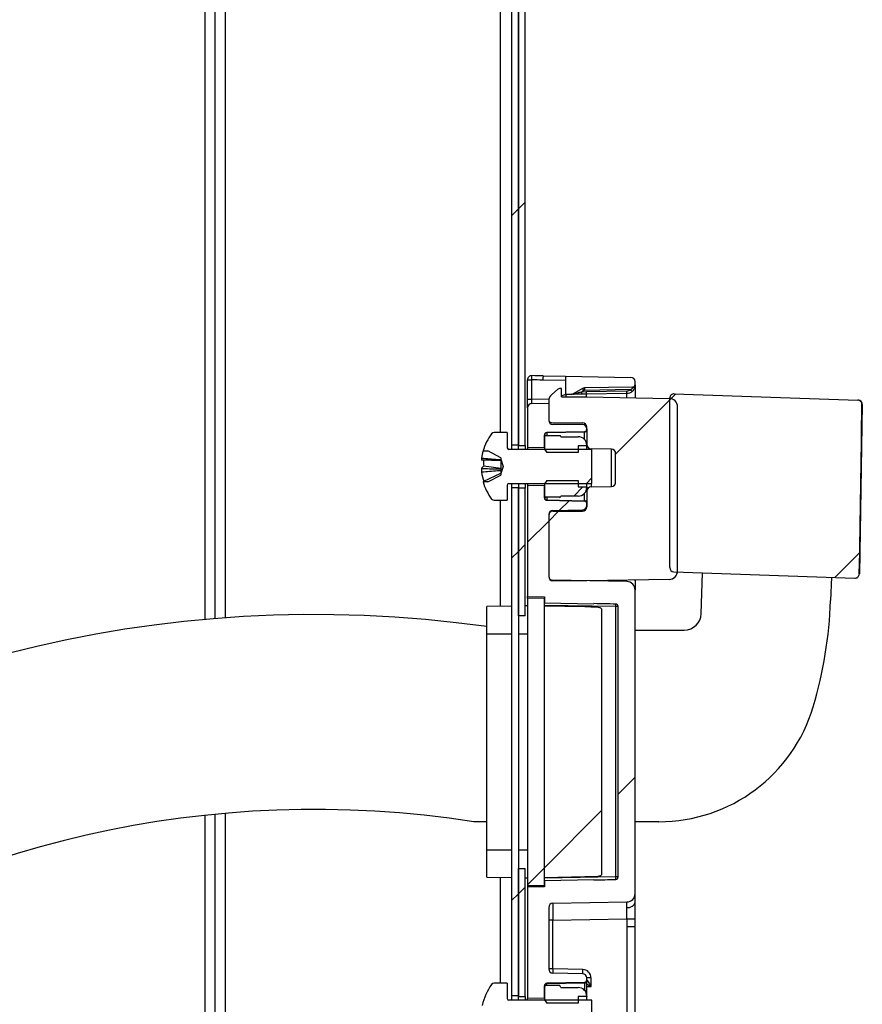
# Paper-space layout 'Specification Drawing' of a CAD drawing. Header units: millimetres. Extents: x 0 to 420, y 0 to 297.
# Tile 20 of 36: x 59 to 70, y 235 to 247. Entities that reach past the tile are written whole.
import ezdxf

# ---------------------------------------------------------------- set-up
doc = ezdxf.new("R2010")
doc.units = ezdxf.units.MM
doc.layers.add('BOARDER', color=7, linetype='Continuous', lineweight=25)
doc.styles.add('SLDTEXTSTYLE1', font='TXT', dxfattribs={"width": 0.75})
doc.dimstyles.new('SLDDIMSTYLE6', dxfattribs={"dimtxt": 3.5, "dimasz": 3.302, "dimexe": 0, "dimexo": 0.0625, "dimgap": 0.875, "dimtad": 1, "dimlfac": 9, "dimrnd": 1e-09, "dimzin": 12, "dimdsep": 46, "dimtxsty": 'SLDTEXTSTYLE1', "dimsah": 1, "dimcen": 0.09, "dimadec": 0, "dimazin": 3, "dimtfac": 1, "dimtmove": 0, "dimatfit": 0, "dimfxl": 1, "dimfrac": 2, "dimtolj": 1, "dimtzin": 12, "dimarcsym": 0})

# ---------------------------------------------------------------- blocks, each defined once
blk = doc.blocks.new('_D_6')
at = {"color": 7, "linetype": 'Continuous', "lineweight": 0}
for p, q in [((24.209, 264.847), (24.209, 271.197)), ((61.51, 264.847), (23.209, 264.847)), ((24.209, 264.847), (24.209, 225.736)), ((59.501, 225.736), (23.209, 225.736)), ((24.209, 225.736), (24.209, 219.386))]:
    blk.add_line(p, q, dxfattribs=at)
at = {"color": 7, "linetype": 'Continuous', "lineweight": 18}
for points in [[(24.209, 264.847), (24.717, 268.149), (23.701, 268.149)], [(24.209, 225.736), (23.701, 222.434), (24.717, 222.434)]]:
    blk.add_solid(points, dxfattribs=at)
at = {"color": 7, "linetype": 'Continuous', "lineweight": 18, "char_height": 3.5, "attachment_point": 1, "rotation": 90, "style": 'SLDTEXTSTYLE1'}
for s, insert in [('Entry Height', (19.692, 232.515)), ('352mm', (25.248, 237.685))]:
    blk.add_mtext(s, dxfattribs=dict(at, insert=insert))

psp = doc.layouts.new('Specification Drawing')

# ---------------------------------------------------------------- hatches: boundary and pattern name
at = {"layer": 'BOARDER', "linetype": 'Continuous', "lineweight": 18}
h = psp.add_hatch(dxfattribs=at)
h.set_pattern_fill('ANSI31', color=256, style=0)
h.paths.add_polyline_path([(65.3995, 269.0348), (65.3995, 241.9014), (65.4884, 241.9014), (65.4884, 269.0348)], flags=0)
h = psp.add_hatch(dxfattribs=at)
h.set_pattern_fill('ANSI31', color=256, style=0)
h.paths.add_polyline_path([(65.3995, 264.8073), (65.3107, 264.8073), (65.3107, 241.9069), (65.3995, 241.9069)], flags=0)
h = psp.add_hatch(dxfattribs=at)
h.set_pattern_fill('ANSI31', color=256, style=0)
edge = h.paths.add_edge_path(flags=0)
edge.add_line((66.0183, 242.5727), (66.091, 242.574))
edge.add_arc((66.09, 242.6295), 0.0556, 271, 300)
edge.add_line((66.1178, 242.5814), (66.2391, 242.6515))
edge.add_arc((66.2669, 242.6034), 0.0556, 91, 120, ccw=False)
edge.add_line((66.2659, 242.6589), (66.8978, 242.6699))
edge.add_arc((66.8972, 242.7033), 0.0333, 271, 360)
edge.add_line((66.9305, 242.7033), (66.9305, 242.7413))
edge.add_arc((66.875, 242.7413), 0.0556, 0, 89)
edge.add_line((66.8759, 242.7969), (66.0183, 242.8118))
edge.add_line((66.0183, 242.8118), (66.0183, 242.5727))
h = psp.add_hatch(dxfattribs=at)
h.set_pattern_fill('ANSI31', color=256, style=0)
edge = h.paths.add_edge_path(flags=0)
edge.add_line((66.6204, 241.3649), (66.3518, 241.3602))
edge.add_arc((66.3527, 241.3046), 0.0556, 91, 180)
edge.add_line((66.2972, 241.3046), (66.2972, 241.0974))
edge.add_arc((66.2416, 241.0974), 0.0556, 270, 360, ccw=False)
edge.add_line((66.2416, 241.0418), (65.8527, 241.0418))
edge.add_arc((65.8527, 240.9863), 0.0556, 90, 180)
edge.add_line((65.7972, 240.9863), (65.7972, 240.1836))
edge.add_arc((65.8527, 240.1836), 0.0556, 180, 270)
edge.add_line((65.8527, 240.128), (66.2972, 240.128))
edge.add_line((66.2972, 240.128), (67.3769, 240.1469))
edge.add_arc((67.375, 240.258), 0.1111, 271, 360)
edge.add_line((67.4861, 240.258), (67.4861, 242.4104))
edge.add_arc((67.375, 242.4104), 0.1111, 0, 89)
edge.add_line((67.3769, 242.5215), (66.2972, 242.5403))
edge.add_line((66.2972, 242.5403), (65.9638, 242.5403))
edge.add_line((65.9638, 242.5403), (65.9638, 242.6514))
edge.add_line((65.9638, 242.6514), (65.9498, 242.6514))
edge.add_arc((65.9498, 242.5959), 0.0556, 90, 130)
edge.add_line((65.9141, 242.6384), (65.8369, 242.5736))
edge.add_arc((65.9083, 242.4885), 0.1111, 130, 180)
edge.add_line((65.7972, 242.4885), (65.7972, 242.2349))
edge.add_arc((65.8527, 242.2349), 0.0556, 180, 270)
edge.add_line((65.8527, 242.1793), (66.2416, 242.1793))
edge.add_arc((66.2416, 242.1238), 0.0556, 0, 90, ccw=False)
edge.add_line((66.2972, 242.1238), (66.2972, 241.9165))
edge.add_arc((66.3527, 241.9165), 0.0556, 180, 269)
edge.add_line((66.3518, 241.861), (66.6204, 241.8563))
edge.add_arc((66.6194, 241.8007), 0.0556, 0, 89, ccw=False)
edge.add_line((66.675, 241.8007), (66.675, 241.4204))
edge.add_arc((66.6194, 241.4204), 0.0556, -89, 0, ccw=False)
h = psp.add_hatch(dxfattribs=at)
h.set_pattern_fill('ANSI31', color=256, style=0)
edge = h.paths.add_edge_path(flags=0)
edge.add_line((67.3849, 242.5259), (67.3849, 240.3023))
edge.add_arc((67.4404, 240.3023), 0.0556, 180, 268)
edge.add_line((67.4385, 240.2468), (69.8119, 240.1639))
edge.add_spline(control_points=[(69.8119, 240.1639), (69.8181, 240.1637), (69.8245, 240.1646), (69.8304, 240.1664), (69.8364, 240.1683), (69.8421, 240.1712), (69.847, 240.1749), (69.852, 240.1786), (69.8565, 240.1832), (69.8599, 240.1884), (69.8634, 240.1936), (69.866, 240.1994), (69.8676, 240.2054), (69.8687, 240.2097), (69.8693, 240.2141), (69.8694, 240.2185)], knot_values=[0, 0, 0, 0, 0.0001681, 0.0001681, 0.0001681, 0.0003361, 0.0003361, 0.0003361, 0.0005041, 0.0005041, 0.0005041, 0.000672, 0.000672, 0.000672, 0.0007903, 0.0007903, 0.0007903, 0.0007903], weights=[1, 1, 1, 1, 1, 1, 1, 1, 1, 1, 1, 1, 1, 1, 1, 1], degree=3, periodic=0)
edge.add_ellipse((69.6407, 239.8448), major_axis=(-0.2223, -12.733), ratio=0.0174497, start_angle=149.53643, end_angle=175.21804)
edge.add_spline(control_points=[(69.9036, 242.441), (69.9037, 242.4472), (69.9027, 242.4534), (69.9008, 242.4592), (69.8988, 242.465), (69.8959, 242.4705), (69.8921, 242.4753), (69.8883, 242.4802), (69.8837, 242.4845), (69.8785, 242.4879), (69.8733, 242.4914), (69.8674, 242.494), (69.8613, 242.4955), (69.8571, 242.4966), (69.8527, 242.4973), (69.8484, 242.4974)], knot_values=[0, 0, 0, 0, 0.0001652, 0.0001652, 0.0001652, 0.0003302, 0.0003302, 0.0003302, 0.0004966, 0.0004966, 0.0004966, 0.0006665, 0.0006665, 0.0006665, 0.0007826, 0.0007826, 0.0007826, 0.0007826], weights=[1, 1, 1, 1, 1, 1, 1, 1, 1, 1, 1, 1, 1, 1, 1, 1], degree=3, periodic=0)
edge.add_line((69.8484, 242.4974), (67.4424, 242.5814))
edge.add_arc((67.4404, 242.5259), 0.0556, 88, 180)
h = psp.add_hatch(dxfattribs=at)
h.set_pattern_fill('ANSI31', color=256, style=0)
edge = h.paths.add_edge_path(flags=0)
edge.add_arc((66.2638, 242.117), 0.0333, 271.15466, 360)
edge.add_line((66.2972, 242.117), (66.2972, 242.1434))
edge.add_arc((66.2416, 242.1434), 0.0556, 360, 449)
edge.add_line((66.2426, 242.1989), (65.8299, 242.2061))
edge.add_arc((65.8305, 242.2394), 0.0333, 180, 269, ccw=False)
edge.add_line((65.7972, 242.2394), (65.7972, 242.4577))
edge.add_line((65.7972, 242.4577), (65.574, 242.4538))
edge.add_arc((65.575, 242.3983), 0.0556, 91, 180)
edge.add_line((65.5194, 242.3983), (65.5194, 241.874))
edge.add_line((65.5194, 241.874), (65.7416, 241.8778))
edge.add_line((65.7416, 241.8778), (65.7416, 242.0404))
edge.add_arc((65.775, 242.0404), 0.0333, 91.15466, 180, ccw=False)
edge.add_line((65.7743, 242.0738), (66.2645, 242.0836))
h = psp.add_hatch(dxfattribs=at)
h.set_pattern_fill('ANSI31', color=256, style=0)
edge = h.paths.add_edge_path(flags=0)
edge.add_line((65.275, 241.407), (66.3638, 241.407))
edge.add_line((66.3638, 241.407), (66.3638, 241.8514))
edge.add_line((66.3638, 241.8514), (65.275, 241.8514))
edge.add_arc((65.275, 241.8737), 0.0222, 180, 270, ccw=False)
edge.add_line((65.2527, 241.8737), (65.2527, 242.0737))
edge.add_line((65.2527, 242.0737), (65.0811, 242.0737))
edge.add_arc((65.0811, 242.0337), 0.04, 90, 143.64163)
edge.add_arc((65.6305, 241.6292), 0.7222, 143.64163, 163.74078)
edge.add_line((64.9372, 241.8314), (64.9984, 241.8314))
edge.add_line((64.9984, 241.8314), (65.1683, 241.7431))
edge.add_line((65.1683, 241.7431), (65.1683, 241.7238))
edge.add_line((65.1683, 241.7238), (65.199, 241.6292))
edge.add_line((65.199, 241.6292), (65.1683, 241.5347))
edge.add_line((65.1683, 241.5347), (65.1683, 241.5153))
edge.add_line((65.1683, 241.5153), (64.9984, 241.427))
edge.add_line((64.9984, 241.427), (64.9372, 241.427))
edge.add_arc((65.6305, 241.6292), 0.7222, 196.25922, 216.35837)
edge.add_arc((65.0811, 241.2248), 0.04, 216.35837, 270)
edge.add_line((65.0811, 241.1848), (65.2527, 241.1848))
edge.add_line((65.2527, 241.1848), (65.2527, 241.3848))
edge.add_arc((65.275, 241.3848), 0.0222, 90, 180, ccw=False)
h = psp.add_hatch(dxfattribs=at)
h.set_pattern_fill('ANSI31', color=256, style=0)
edge = h.paths.add_edge_path(flags=0)
edge.add_line((65.7416, 242.0181), (65.7416, 241.8514))
edge.add_line((65.7416, 241.8514), (65.7444, 241.8514))
edge.add_line((65.7444, 241.8514), (65.7717, 241.8125))
edge.add_line((65.7717, 241.8125), (66.1842, 241.8125))
edge.add_line((66.1842, 241.8125), (66.1842, 241.899))
edge.add_line((66.1842, 241.899), (66.2972, 241.899))
edge.add_line((66.2972, 241.899), (66.2972, 241.9051))
edge.add_arc((66.1842, 241.9051), 0.113, 0, 90)
edge.add_line((66.1842, 242.0181), (65.9583, 242.0181))
edge.add_line((65.9583, 242.0181), (65.9524, 242.0283))
edge.add_line((65.9524, 242.0283), (65.7475, 242.0283))
edge.add_line((65.7475, 242.0283), (65.7416, 242.0181))
h = psp.add_hatch(dxfattribs=at)
h.set_pattern_fill('ANSI31', color=256, style=0)
edge = h.paths.add_edge_path(flags=0)
edge.add_line((65.7717, 241.4459), (65.7444, 241.407))
edge.add_line((65.7444, 241.407), (65.7416, 241.407))
edge.add_line((65.7416, 241.407), (65.7416, 241.2403))
edge.add_line((65.7416, 241.2403), (65.7475, 241.2301))
edge.add_line((65.7475, 241.2301), (65.9524, 241.2301))
edge.add_line((65.9524, 241.2301), (65.9583, 241.2403))
edge.add_line((65.9583, 241.2403), (66.1842, 241.2403))
edge.add_arc((66.1842, 241.3533), 0.113, 270, 360)
edge.add_line((66.2972, 241.3533), (66.2972, 241.3594))
edge.add_line((66.2972, 241.3594), (66.1842, 241.3594))
edge.add_line((66.1842, 241.3594), (66.1842, 241.4459))
edge.add_line((66.1842, 241.4459), (65.7717, 241.4459))
h = psp.add_hatch(dxfattribs=at)
h.set_pattern_fill('ANSI31', color=256, style=0)
h.paths.add_polyline_path([(65.3995, 241.3515), (65.3107, 241.3515), (65.3107, 234.6847), (65.3995, 234.6847)], flags=0)
h = psp.add_hatch(dxfattribs=at)
h.set_pattern_fill('ANSI31', color=256, style=0)
h.paths.add_polyline_path([(65.3995, 241.3459), (65.3995, 239.6686), (65.4884, 239.6686), (65.4884, 241.3459)], flags=0)
h = psp.add_hatch(dxfattribs=at)
h.set_pattern_fill('ANSI31', color=256, style=0)
edge = h.paths.add_edge_path(flags=0)
edge.add_arc((65.8527, 240.9971), 0.0556, 91, 180, ccw=False)
edge.add_line((65.8518, 241.0527), (66.2426, 241.0595))
edge.add_arc((66.2416, 241.115), 0.0556, 271, 360)
edge.add_line((66.2972, 241.115), (66.2972, 241.1414))
edge.add_arc((66.2638, 241.1414), 0.0333, 360, 448.84534)
edge.add_line((66.2645, 241.1748), (65.7743, 241.1847))
edge.add_arc((65.775, 241.218), 0.0333, 180, 268.84534, ccw=False)
edge.add_line((65.7416, 241.218), (65.7416, 241.3806))
edge.add_line((65.7416, 241.3806), (65.5194, 241.3844))
edge.add_line((65.5194, 241.3844), (65.5194, 239.922))
edge.add_line((65.5194, 239.922), (65.7416, 239.9181))
edge.add_line((65.7416, 239.9181), (65.7416, 239.8405))
edge.add_line((65.7416, 239.8405), (66.3903, 239.8292))
edge.add_ellipse((66.3897, 239.7959), major_axis=(1.91, -0.0333), ratio=0.0174497, start_angle=6.58839, end_angle=90, ccw=False)
edge.add_arc((66.675, 239.7909), 0.033, 0, 88.84895, ccw=False)
edge.add_line((66.7079, 239.7909), (66.7079, 236.2453))
edge.add_arc((66.675, 236.2453), 0.033, 271.15105, 360, ccw=False)
edge.add_ellipse((66.3897, 236.2403), major_axis=(1.91, 0.0333), ratio=0.0174497, start_angle=270, end_angle=353.41161, ccw=False)
edge.add_line((66.3903, 236.207), (65.7416, 236.1957))
edge.add_line((65.7416, 236.1957), (65.7416, 236.1181))
edge.add_line((65.7416, 236.1181), (65.5194, 236.1142))
edge.add_line((65.5194, 236.1142), (65.5194, 234.6517))
edge.add_line((65.5194, 234.6517), (65.7416, 234.6556))
edge.add_line((65.7416, 234.6556), (65.7416, 234.8182))
edge.add_arc((65.775, 234.8182), 0.0333, 91.15466, 180, ccw=False)
edge.add_line((65.7743, 234.8515), (66.2645, 234.8614))
edge.add_arc((66.2638, 234.8947), 0.0333, 271.15466, 360)
edge.add_line((66.2972, 234.8947), (66.2972, 234.9211))
edge.add_arc((66.2416, 234.9211), 0.0556, 360, 449)
edge.add_line((66.2426, 234.9767), (65.8518, 234.9835))
edge.add_arc((65.8527, 235.0391), 0.0556, 180, 269, ccw=False)
edge.add_line((65.7972, 235.0391), (65.7972, 235.8448))
edge.add_arc((65.8527, 235.8448), 0.0556, 91, 180, ccw=False)
edge.add_line((65.8518, 235.9004), (66.8213, 235.9173))
edge.add_arc((66.8194, 236.0284), 0.1111, 271, 360)
edge.add_line((66.9305, 236.0284), (66.9305, 240.0078))
edge.add_arc((66.8194, 240.0078), 0.1111, 0, 89)
edge.add_line((66.8213, 240.1189), (65.8518, 240.1358))
edge.add_arc((65.8527, 240.1914), 0.0556, 180, 269, ccw=False)
edge.add_line((65.7972, 240.1914), (65.7972, 240.9971))
h = psp.add_hatch(dxfattribs=at)
h.set_pattern_fill('ANSI31', color=256, style=0)
h.paths.add_polyline_path([(65.7416, 239.907), (65.5194, 239.9031), (65.5194, 236.1331), (65.7416, 236.1292)], flags=0)
h = psp.add_hatch(dxfattribs=at)
h.set_pattern_fill('ANSI31', color=256, style=0)
edge = h.paths.add_edge_path(flags=0)
edge.add_line((65.7416, 239.7959), (65.7416, 236.2403))
edge.add_line((65.7416, 236.2403), (66.271, 236.2496))
edge.add_ellipse((66.2704, 236.2829), major_axis=(-1.91, -0.0333), ratio=0.0174497, start_angle=90, end_angle=162.25479)
edge.add_spline(control_points=[(66.375, 236.2514), (66.3973, 236.2518), (66.4196, 236.2519), (66.4416, 236.2549), (66.4479, 236.2558), (66.4542, 236.2569), (66.4603, 236.2586), (66.4675, 236.2604), (66.4746, 236.263), (66.4809, 236.2669), (66.4833, 236.2684), (66.4857, 236.2701), (66.4877, 236.2721), (66.4898, 236.2742), (66.4916, 236.2765), (66.4929, 236.2791), (66.4937, 236.2809), (66.4943, 236.2828), (66.4945, 236.2847), (66.4946, 236.2853), (66.4946, 236.2859), (66.4946, 236.2865)], knot_values=[0, 0, 0, 0, 0.0006004, 0.0006004, 0.0006004, 0.000771, 0.000771, 0.000771, 0.000972, 0.000972, 0.000972, 0.001049, 0.001049, 0.001049, 0.0011271, 0.0011271, 0.0011271, 0.0011788, 0.0011788, 0.0011788, 0.0011953, 0.0011953, 0.0011953, 0.0011953], weights=[1, 1, 1, 1, 1, 1, 1, 1, 1, 1, 1, 1, 1, 1, 1, 1, 1, 1, 1, 1, 1, 1], degree=3, periodic=0)
edge.add_line((66.4946, 236.2865), (66.4946, 239.7497))
edge.add_spline(control_points=[(66.4946, 239.7497), (66.4946, 239.7516), (66.4943, 239.7535), (66.4936, 239.7553), (66.4928, 239.7575), (66.4916, 239.7596), (66.4902, 239.7614), (66.488, 239.7641), (66.4852, 239.7664), (66.4823, 239.7684), (66.4769, 239.772), (66.4707, 239.7745), (66.4645, 239.7764), (66.4388, 239.7843), (66.4112, 239.784), (66.3843, 239.7846), (66.3812, 239.7847), (66.3781, 239.7847), (66.375, 239.7848)], knot_values=[0, 0, 0, 0, 0.0000516, 0.0000516, 0.0000516, 0.0001144, 0.0001144, 0.0001144, 0.0002096, 0.0002096, 0.0002096, 0.0003864, 0.0003864, 0.0003864, 0.0011259, 0.0011259, 0.0011259, 0.0012105, 0.0012105, 0.0012105, 0.0012105], weights=[1, 1, 1, 1, 1, 1, 1, 1, 1, 1, 1, 1, 1, 1, 1, 1, 1, 1, 1], degree=3, periodic=0)
edge.add_ellipse((66.2704, 239.7533), major_axis=(-1.91, 0.0333), ratio=0.0174497, start_angle=197.74521, end_angle=270)
edge.add_line((66.271, 239.7866), (65.7416, 239.7959))
h = psp.add_hatch(dxfattribs=at)
h.set_pattern_fill('ANSI31', color=256, style=0)
h.paths.add_polyline_path([(65.3995, 236.3565), (65.3995, 234.6792), (65.4884, 234.6792), (65.4884, 236.3565)], flags=0)
h = psp.add_hatch(dxfattribs=at)
h.set_pattern_fill('ANSI31', color=256, style=0)
edge = h.paths.add_edge_path(flags=0)
edge.add_line((65.275, 234.1848), (66.3638, 234.1848))
edge.add_line((66.3638, 234.1848), (66.3638, 234.6292))
edge.add_line((66.3638, 234.6292), (65.275, 234.6292))
edge.add_arc((65.275, 234.6514), 0.0222, 180, 270, ccw=False)
edge.add_line((65.2527, 234.6514), (65.2527, 234.8514))
edge.add_line((65.2527, 234.8514), (65.0811, 234.8514))
edge.add_arc((65.0811, 234.8114), 0.04, 90, 143.64163)
edge.add_arc((65.6305, 234.407), 0.7222, 143.64163, 167.67413)
edge.add_line((64.9249, 234.5612), (65.1003, 234.5612))
edge.add_line((65.1003, 234.5612), (65.1683, 234.5246))
edge.add_line((65.1683, 234.5246), (65.1683, 234.5015))
edge.add_line((65.1683, 234.5015), (65.199, 234.407))
edge.add_line((65.199, 234.407), (65.1683, 234.3124))
edge.add_line((65.1683, 234.3124), (65.1683, 234.2893))
edge.add_line((65.1683, 234.2893), (65.1003, 234.2528))
edge.add_line((65.1003, 234.2528), (64.9249, 234.2528))
edge.add_arc((65.6305, 234.407), 0.7222, 192.32587, 216.35837)
edge.add_arc((65.0811, 234.0025), 0.04, 216.35837, 270)
edge.add_line((65.0811, 233.9625), (65.2527, 233.9625))
edge.add_line((65.2527, 233.9625), (65.2527, 234.1625))
edge.add_arc((65.275, 234.1625), 0.0222, 90, 180, ccw=False)
h = psp.add_hatch(dxfattribs=at)
h.set_pattern_fill('ANSI31', color=256, style=0)
edge = h.paths.add_edge_path(flags=0)
edge.add_line((65.7416, 234.7959), (65.7416, 234.6292))
edge.add_line((65.7416, 234.6292), (65.7444, 234.6292))
edge.add_line((65.7444, 234.6292), (65.7717, 234.5903))
edge.add_line((65.7717, 234.5903), (66.1842, 234.5903))
edge.add_line((66.1842, 234.5903), (66.1842, 234.6768))
edge.add_line((66.1842, 234.6768), (66.2972, 234.6768))
edge.add_line((66.2972, 234.6768), (66.2972, 234.6829))
edge.add_arc((66.1842, 234.6829), 0.113, 0, 90)
edge.add_line((66.1842, 234.7959), (65.9583, 234.7959))
edge.add_line((65.9583, 234.7959), (65.9434, 234.8216))
edge.add_line((65.9434, 234.8216), (65.7565, 234.8216))
edge.add_line((65.7565, 234.8216), (65.7416, 234.7959))

# ---------------------------------------------------------------- linework, layer by layer
at = {"color": 7, "linetype": 'Continuous', "lineweight": 25}
for p, q in [((65.3995, 241.9014), (65.3995, 269.0348)), ((65.4884, 241.9014), (65.4884, 269.0348)), ((61.4218, 268.8751), (61.4218, 239.6306)), ((61.2884, 268.7694), (61.2884, 239.6191)), ((65.3107, 264.8073), (65.3107, 241.9069)), ((65.3995, 264.8073), (65.3995, 241.9069)), ((65.5194, 242.7639), (65.5701, 242.7639)), ((65.5194, 242.5093), (65.5194, 242.7639)), ((65.5701, 242.7639), (65.5701, 242.5093)), ((66.0183, 242.7562), (65.72, 242.7614)), ((65.7258, 242.817), (66.0183, 242.8118)), ((66.0183, 242.8118), (66.0183, 242.5727)), ((66.0183, 242.8118), (66.8759, 242.7969)), ((66.9305, 242.7033), (66.9305, 242.7413)), ((65.9141, 242.6384), (65.8369, 242.5736)), ((65.9638, 242.6514), (65.9498, 242.6514)), ((65.9638, 242.5403), (65.9638, 242.6514)), ((66.2391, 242.6515), (66.1178, 242.5814)), ((66.2552, 242.6226), (66.2303, 242.6082)), ((66.2303, 242.6082), (66.2909, 242.6093)), ((66.8978, 242.6699), (66.2659, 242.6589)), ((66.8692, 242.6361), (66.2659, 242.6256)), ((66.2909, 242.6093), (66.8215, 242.6185)), ((66.9305, 242.6978), (66.9305, 242.5293)), ((65.5194, 242.5093), (65.5701, 242.5093)), ((65.5194, 242.3983), (65.5194, 242.5093)), ((65.7972, 242.4885), (65.7972, 242.2349)), ((65.9611, 242.5557), (66.0145, 242.5714)), ((65.9638, 242.5403), (66.2972, 242.5403)), ((66.0145, 242.5714), (66.0234, 242.5728)), ((66.091, 242.574), (66.0183, 242.5727)), ((66.291, 242.5761), (66.2303, 242.5751)), ((66.8215, 242.5854), (66.291, 242.5761)), ((66.2972, 242.5403), (67.3769, 242.5215)), ((67.3849, 240.3023), (67.3849, 242.5259)), ((67.4424, 242.5814), (69.8484, 242.4974)), ((69.8484, 242.4974), (69.8547, 242.4972)), ((65.5194, 242.3983), (65.5194, 241.874)), ((65.574, 242.4538), (65.7972, 242.4577)), ((65.7972, 242.4577), (65.7972, 242.2394)), ((67.4861, 240.258), (67.4861, 242.4104)), ((69.9083, 242.4407), (69.8695, 240.2185)), ((66.2645, 242.0836), (65.7743, 242.0738)), ((65.8299, 242.2061), (66.2426, 242.1989)), ((66.2416, 242.1793), (65.8527, 242.1793)), ((66.2644, 242.0792), (66.2645, 242.0836)), ((66.2972, 242.117), (66.2972, 242.1434)), ((66.2972, 242.1238), (66.2972, 241.9165)), ((65.2527, 242.0737), (65.0811, 242.0737)), ((65.2527, 242.0737), (65.2527, 241.8737)), ((65.7416, 241.8778), (65.7416, 242.0404)), ((65.7416, 242.0181), (65.7475, 242.0283)), ((65.7416, 242.0181), (65.7416, 241.8514)), ((65.9524, 242.0283), (65.7475, 242.0283)), ((65.7744, 242.0693), (65.7743, 242.0738)), ((66.2644, 242.0792), (65.7744, 242.0693)), ((65.9583, 242.0181), (65.9524, 242.0283)), ((65.9583, 242.0181), (66.1842, 242.0181)), ((64.9372, 241.8314), (64.9984, 241.8314)), ((65.1683, 241.7431), (64.9984, 241.8314)), ((66.3638, 241.8514), (65.275, 241.8514)), ((65.3995, 241.9069), (65.3107, 241.9069)), ((65.3107, 241.9069), (65.3107, 241.8514)), ((65.3995, 241.9014), (65.4884, 241.9014)), ((65.3995, 241.8514), (65.3995, 241.9014)), ((65.4884, 241.9014), (65.4884, 241.8514)), ((65.7416, 241.8778), (65.5194, 241.874)), ((65.5194, 241.874), (65.5194, 241.8514)), ((65.7416, 241.8514), (65.7444, 241.8514)), ((65.7444, 241.8514), (65.7717, 241.8125)), ((66.2972, 241.899), (66.1842, 241.899)), ((66.1842, 241.899), (66.1842, 241.8125)), ((66.2972, 241.9051), (66.2972, 241.899)), ((66.2972, 241.8514), (66.2972, 241.899)), ((66.6204, 241.8563), (66.3518, 241.861)), ((66.3638, 241.407), (66.3638, 241.8514)), ((66.6204, 241.3649), (66.6204, 241.8563)), ((64.917, 241.7379), (64.917, 241.7114)), ((65.1683, 241.7431), (65.1683, 241.7238)), ((65.1683, 241.7238), (65.199, 241.6292)), ((65.1683, 241.7238), (65.1683, 241.7176)), ((65.1683, 241.7176), (65.1683, 241.7054)), ((65.1683, 241.7054), (65.1683, 241.5956)), ((66.1842, 241.8125), (65.7717, 241.8125)), ((66.675, 241.4204), (66.675, 241.8007)), ((64.917, 241.6016), (64.917, 241.5529)), ((64.9452, 241.6367), (65.1683, 241.6052)), ((65.199, 241.6292), (65.1683, 241.5347)), ((65.1683, 241.5956), (65.1683, 241.5732)), ((65.1683, 241.5732), (65.1683, 241.5347)), ((64.9452, 241.4339), (65.1683, 241.5406)), ((64.9984, 241.427), (65.1683, 241.5153)), ((65.1683, 241.5347), (65.1683, 241.5153)), ((65.7717, 241.4459), (65.7444, 241.407)), ((65.7717, 241.4459), (66.1842, 241.4459)), ((66.1842, 241.4459), (66.1842, 241.3594)), ((64.9984, 241.427), (64.9372, 241.427)), ((65.2527, 241.3848), (65.2527, 241.1848)), ((65.275, 241.407), (66.3638, 241.407)), ((65.3107, 241.407), (65.3107, 241.3515)), ((65.3107, 241.3515), (65.3995, 241.3515)), ((65.3107, 241.3515), (65.3107, 234.6847)), ((65.3995, 241.407), (65.3995, 241.3515)), ((65.3995, 241.3515), (65.3995, 234.6847)), ((65.4884, 241.3459), (65.3995, 241.3459)), ((65.3995, 239.6686), (65.3995, 241.3459)), ((65.4884, 241.407), (65.4884, 241.3459)), ((65.4884, 239.6686), (65.4884, 241.3459)), ((65.5194, 241.407), (65.5194, 241.3844)), ((65.5194, 241.3844), (65.5194, 239.922)), ((65.5194, 241.3844), (65.7416, 241.3806)), ((65.7444, 241.407), (65.7416, 241.407)), ((65.7416, 241.407), (65.7416, 241.2403)), ((65.7416, 241.218), (65.7416, 241.3806)), ((66.1842, 241.3594), (66.2972, 241.3594)), ((66.2972, 241.3594), (66.2972, 241.407)), ((66.2972, 241.3594), (66.2972, 241.3533)), ((66.2972, 241.3533), (66.2972, 241.3046)), ((66.3518, 241.3602), (66.6204, 241.3649)), ((65.0811, 241.1848), (65.2527, 241.1848)), ((65.7475, 241.2301), (65.7416, 241.2403)), ((65.7475, 241.2301), (65.9524, 241.2301)), ((65.7595, 241.2175), (65.7475, 241.2301)), ((65.7743, 241.1847), (65.7744, 241.1891)), ((65.7743, 241.1847), (66.2645, 241.1748)), ((65.7744, 241.1891), (66.2644, 241.1792)), ((65.9379, 241.2148), (65.9524, 241.2301)), ((65.9524, 241.2301), (65.9583, 241.2403)), ((66.1842, 241.2403), (65.9583, 241.2403)), ((66.2645, 241.1748), (66.2644, 241.1792)), ((66.2972, 241.3046), (66.2972, 241.0974)), ((65.8518, 241.0527), (66.2426, 241.0595)), ((66.2972, 241.115), (66.2972, 241.1414)), ((65.7972, 240.9971), (65.7972, 240.1914)), ((65.7972, 240.9863), (65.7972, 240.1836)), ((65.8527, 241.0418), (66.2416, 241.0418)), ((67.3769, 240.1469), (66.2972, 240.128)), ((67.3769, 240.1469), (66.2972, 240.128)), ((67.3769, 240.1469), (67.3769, 240.1469)), ((67.4385, 240.2468), (69.8119, 240.1639)), ((67.7967, 239.6979), (67.8154, 240.2337)), ((69.5032, 240.1747), (69.4926, 239.8694)), ((69.812, 240.1639), (69.8119, 240.1639)), ((69.8695, 240.2171), (69.8695, 240.2185)), ((66.8213, 240.1189), (65.8518, 240.1358)), ((66.2972, 240.128), (65.8527, 240.128)), ((66.9305, 240.138), (66.9305, 240.117)), ((66.9305, 240.117), (66.9305, 240.0078)), ((65.5194, 239.922), (65.7416, 239.9181)), ((65.5194, 239.9031), (65.5194, 239.922)), ((65.5194, 239.9031), (65.7416, 239.907)), ((65.5194, 239.9031), (65.5194, 236.1331)), ((65.7416, 239.9181), (65.7416, 239.8405)), ((65.7416, 236.1292), (65.7416, 239.907)), ((66.9305, 236.0284), (66.9305, 240.0078)), ((65.3107, 239.7977), (64.9861, 239.792)), ((64.9861, 239.4348), (64.9861, 239.792)), ((65.5194, 239.8013), (65.4884, 239.8008)), ((65.7416, 239.8405), (66.3903, 239.8292)), ((66.6755, 239.7909), (65.7416, 239.8072)), ((66.271, 239.7866), (65.7416, 239.7959)), ((65.7416, 236.2403), (65.7416, 239.7959)), ((66.7079, 239.7909), (66.6755, 239.7909)), ((66.6755, 236.2453), (66.6755, 239.7909)), ((66.7079, 236.2453), (66.7079, 239.7909)), ((65.4884, 239.6686), (65.3995, 239.6686)), ((66.4946, 236.2865), (66.4946, 239.7497)), ((64.9861, 236.6014), (64.9861, 239.4348)), ((66.9305, 239.4835), (67.5746, 239.4835)), ((61.2884, 237.0511), (61.2884, 225.8517)), ((61.4218, 237.0648), (61.4218, 225.8517)), ((64.9861, 236.9695), (64.8161, 236.9695)), ((67.2417, 236.9695), (66.9305, 236.9695)), ((64.9861, 236.2442), (64.9861, 236.6014)), ((65.3995, 236.3565), (65.4884, 236.3565)), ((65.3995, 234.6792), (65.3995, 236.3565)), ((65.4884, 234.6792), (65.4884, 236.3565)), ((64.9861, 236.2442), (65.3107, 236.2385)), ((65.4884, 236.2354), (65.5194, 236.2349)), ((65.7416, 236.2403), (66.271, 236.2496)), ((66.6755, 236.2453), (65.7416, 236.229)), ((66.3903, 236.207), (65.7416, 236.1957)), ((65.7416, 236.1957), (65.7416, 236.1181)), ((66.7079, 236.2453), (66.6755, 236.2453)), ((65.7416, 236.1292), (65.5194, 236.1331)), ((65.5194, 236.1331), (65.5194, 236.1142)), ((65.7416, 236.1181), (65.5194, 236.1142)), ((65.5194, 236.1142), (65.5194, 234.6517)), ((66.9305, 235.9192), (66.9305, 236.0284)), ((65.8518, 235.9004), (66.8213, 235.9173)), ((66.9305, 235.6951), (66.9305, 235.9192)), ((65.7972, 235.8448), (65.7972, 235.0391)), ((65.8518, 235.6782), (65.7972, 235.6782)), ((65.8518, 235.6782), (66.8213, 235.6951)), ((65.8518, 235.0391), (65.8518, 235.6782)), ((66.8213, 235.6951), (66.9305, 235.6951)), ((66.8213, 235.6951), (66.8213, 235.5971)), ((66.9305, 235.5971), (66.9305, 235.6951)), ((66.8213, 235.5971), (66.8213, 233.6717)), ((66.8213, 235.5971), (66.9305, 235.5971)), ((66.9305, 233.6717), (66.9305, 235.5971)), ((65.8518, 235.0391), (65.7972, 235.0391)), ((66.2426, 235.0322), (65.8518, 235.0391)), ((66.2426, 234.9767), (65.8518, 234.9835)), ((65.2527, 234.8514), (65.0811, 234.8514)), ((65.2527, 234.8514), (65.2527, 234.6514)), ((66.2645, 234.8614), (65.7743, 234.8515)), ((65.7743, 234.8515), (65.7744, 234.8471)), ((65.7744, 234.8471), (66.2644, 234.857)), ((66.2645, 234.8614), (66.2644, 234.857)), ((66.2972, 234.8947), (66.2972, 234.9211)), ((66.3518, 234.9211), (66.2972, 234.9211)), ((66.2972, 234.8858), (66.2972, 234.8947)), ((66.2972, 234.6829), (66.2972, 234.8858)), ((66.3518, 234.81), (66.3518, 234.9211)), ((65.7416, 234.7959), (65.7565, 234.8216)), ((65.7416, 234.6556), (65.7416, 234.8182)), ((65.7416, 234.7959), (65.7416, 234.6292)), ((65.9434, 234.8216), (65.7565, 234.8216)), ((65.9583, 234.7959), (65.9434, 234.8216)), ((65.9583, 234.7959), (66.1842, 234.7959)), ((66.3638, 234.6292), (65.275, 234.6292)), ((65.3995, 234.6847), (65.3107, 234.6847)), ((65.3107, 234.6847), (65.3107, 234.6292)), ((65.3995, 234.6792), (65.4884, 234.6792)), ((65.3995, 234.6292), (65.3995, 234.6792)), ((65.4884, 234.6792), (65.4884, 234.6292)), ((65.7416, 234.6556), (65.5194, 234.6517)), ((65.5194, 234.6292), (65.5194, 234.6517)), ((65.7416, 234.6292), (65.7444, 234.6292)), ((65.7444, 234.6292), (65.7717, 234.5903)), ((66.2972, 234.6768), (66.1842, 234.6768)), ((66.1842, 234.6768), (66.1842, 234.5903)), ((66.2972, 234.6829), (66.2972, 234.6768)), ((66.2972, 234.6292), (66.2972, 234.6768)), ((66.3638, 234.1848), (66.3638, 234.6292)), ((66.1842, 234.5903), (65.7717, 234.5903))]:
    psp.add_line(p, q, dxfattribs=at)
at = {"color": 8, "linetype": 'Continuous', "lineweight": 25}
for p, q in [((61.5607, 239.6414), (61.5607, 268.8011)), ((65.1662, 242.0737), (65.1662, 267.6565)), ((65.5701, 242.5093), (65.8, 242.5133)), ((66.2972, 242.1165), (66.2957, 242.1069)), ((65.7744, 242.0693), (65.7744, 242.0283)), ((66.2644, 241.9847), (66.2644, 242.0792)), ((66.3518, 241.861), (66.3518, 241.8514)), ((66.3518, 241.407), (66.3518, 241.3602)), ((65.1662, 239.7951), (65.1662, 241.1848)), ((65.7744, 241.2157), (65.7744, 241.1891)), ((66.2644, 241.1792), (66.2644, 241.2737)), ((65.7982, 240.9971), (65.7972, 240.9971)), ((64.9861, 239.4348), (65.3107, 239.4348)), ((65.3995, 239.4348), (65.5194, 239.4348)), ((61.5607, 225.8517), (61.5607, 237.0777)), ((64.9861, 236.6014), (65.3107, 236.6014)), ((65.3995, 236.6014), (65.5194, 236.6014)), ((65.1662, 234.8514), (65.1662, 236.2411)), ((66.2644, 234.857), (66.2644, 234.7625)), ((65.7744, 234.8216), (65.7744, 234.8471)), ((66.2972, 234.8091), (66.3518, 234.81))]:
    psp.add_line(p, q, dxfattribs=at)
at = {"color": 7, "linetype": 'Continuous', "lineweight": 25, "flags": 128}
psp.add_lwpolyline([(64.9439, 241.427), (64.9443, 241.4294), (64.9452, 241.4339)], dxfattribs=at)
at = {"color": 8, "linetype": 'Continuous', "lineweight": 25, "flags": 128}
psp.add_lwpolyline([(66.9255, 240.1391), (66.9284, 240.1313), (66.9305, 240.117)], dxfattribs=at)
at = {"color": 7, "linetype": 'Continuous', "lineweight": 25}
for centre, radius, start, end in [((65.575, 242.7639), 0.0556, 89.12636, 180), ((65.722, 242.7759), 0.1524, 163.43828, 184.54883), ((65.8835, 242.7724), 0.1639, 164.21848, 183.83595), ((66.875, 242.7413), 0.0556, 360, 89), ((65.9498, 242.5959), 0.0556, 90, 130), ((65.6259, 242.5905), 0.6046, 358.53424, 1.674), ((66.2669, 242.6034), 0.0556, 91, 120), ((66.7233, 242.9023), 0.5453, 207.39015, 210.86278), ((66.2663, 242.6034), 0.0222, 91, 120), ((66.7435, 242.6422), 0.4779, 178.00162, 181.99838), ((65.6866, 242.5916), 0.6046, 358.53424, 1.674), ((66.2171, 242.6009), 0.6046, 358.53424, 1.674), ((66.3101, 242.1674), 0.7296, 37.39075, 39.97094), ((66.8972, 242.7033), 0.0333, 271, 0), ((66.9003, 242.6944), 0.0303, 265.09378, 350.25815), ((66.8986, 242.6992), 0.032, 268.90296, 357.52971), ((65.9083, 242.4885), 0.1111, 130, 180), ((66.09, 242.6295), 0.0556, 271, 300), ((66.1023, 242.5993), 0.0251, 271.49124, 309.91756), ((66.1236, 242.5832), 0.00608, 197.1593, 211.49934), ((66.1196, 242.5911), 0.0167, 276.57719, 336.15898), ((67.375, 242.4104), 0.1111, 0, 89), ((67.4404, 242.5259), 0.0556, 88, 180), ((69.8528, 242.4417), 0.0556, 359, 88), ((65.575, 242.3983), 0.0556, 91, 180), ((65.8305, 242.2394), 0.0333, 180, 269), ((65.8527, 242.2349), 0.0556, 180, 270), ((66.2416, 242.1238), 0.0556, 0, 90), ((66.2416, 242.1434), 0.0556, 360, 89), ((66.266, 242.1104), 0.0313, 267.08886, 355.68891), ((66.2638, 242.117), 0.0333, 271.15466, 0), ((65.6305, 241.6292), 0.7222, 143.64163, 163.74078), ((65.0811, 242.0337), 0.04, 90, 143.64163), ((65.775, 242.0404), 0.0333, 91.15466, 180), ((65.7728, 242.0381), 0.0313, 87.08886, 175.68891), ((66.1842, 241.9051), 0.113, 0, 90), ((65.5764, 241.6449), 0.6659, 163.73557, 171.97484), ((65.275, 241.8737), 0.0222, 180, 270), ((66.3527, 241.9165), 0.0556, 180, 269), ((66.6194, 241.8007), 0.0556, 360, 89), ((65.6839, 241.6918), 0.7408, 178.51809, 184.26714), ((65.0176, 241.5499), 0.113, 129.84098, 152.79432), ((65.5772, 241.646), 0.6666, 188.02861, 198.55351), ((65.6305, 241.6292), 0.7222, 196.25922, 216.35837), ((65.275, 241.3848), 0.0222, 90, 180), ((66.1842, 241.3533), 0.113, 270, 0), ((66.3527, 241.3046), 0.0556, 91, 180), ((66.6194, 241.4204), 0.0556, 271, 0), ((65.0811, 241.2248), 0.04, 216.35837, 270), ((65.775, 241.218), 0.0333, 180, 268.84534), ((65.7728, 241.2203), 0.0313, 184.31109, 272.91114), ((66.266, 241.148), 0.0313, 4.31109, 92.91114), ((65.8527, 240.9971), 0.0556, 91, 180), ((66.2416, 241.0974), 0.0556, 270, 0), ((66.2416, 241.115), 0.0556, 271, 360), ((66.2638, 241.1414), 0.0333, 0, 88.84534), ((65.8527, 240.9863), 0.0556, 90, 180), ((67.4404, 240.3023), 0.0556, 180, 268), ((65.8527, 240.1914), 0.0556, 180, 269), ((65.8527, 240.1836), 0.0556, 180, 270), ((67.375, 240.258), 0.1111, 271, 0), ((67.375, 240.258), 0.1111, 271, 353.37877), ((66.8194, 240.0078), 0.1111, 0, 89), ((66.023, 239.809), 0.6528, 358.41393, 1.30665), ((66.675, 239.7909), 0.033, 0, 88.84895), ((63.9404, 240.0633), 5.5556, 343.42324, 358), ((62.7414, 223.5737), 16.1111, 81.99126, 170.17051), ((67.5746, 239.7057), 0.2222, 270, 358), ((67.2417, 239.0806), 2.1111, 270, 343.42324), ((62.7414, 223.5737), 13.5556, 81.19604, 166.29525), ((66.023, 236.2272), 0.6528, 358.69335, 1.58607), ((66.675, 236.2453), 0.033, 271.15105, 0), ((66.8194, 236.0284), 0.1111, 271, 360), ((65.8527, 235.8448), 0.0556, 91, 180), ((66.8355, 235.9411), 0.0975, 262.1194, 347.02541), ((65.8527, 235.0391), 0.0556, 180, 269), ((66.6477, 235.0113), 0.7965, 178.00162, 181.99838), ((67.0386, 235.0045), 0.7965, 178.00162, 181.99838), ((66.2406, 234.9211), 0.1111, 0, 89), ((65.0811, 234.8114), 0.04, 90, 143.64163), ((65.775, 234.8182), 0.0333, 91.15466, 180), ((66.2416, 234.9211), 0.0556, 0, 89), ((66.266, 234.8882), 0.0313, 267.08886, 355.68891), ((66.2638, 234.8947), 0.0333, 271.15466, 0), ((65.6305, 234.407), 0.7222, 143.64163, 167.67413), ((65.7728, 234.8159), 0.0313, 87.08886, 175.68891), ((66.1842, 234.6829), 0.113, 0, 90), ((65.275, 234.6514), 0.0222, 180, 270)]:
    psp.add_arc(centre, radius, start, end, dxfattribs=at)
at = {"color": 8, "linetype": 'Continuous', "lineweight": 25}
for centre, radius, start, end in [((66.7932, 242.5428), 0.5033, 176.2069, 180.28644), ((65.9478, 241.044), 0.0964, 174.81723, 180.91392), ((66.4264, 241.0465), 0.1843, 175.95302, 181.45012)]:
    psp.add_arc(centre, radius, start, end, dxfattribs=at)
at = {"color": 7, "linetype": 'Continuous', "lineweight": 25}
for centre, major_axis, ratio, start_param, end_param in [((65.7214, 242.428), (4.7603, -0.0836), 0.0700121, 1.5723305, 1.603819), ((65.7263, 242.428), (4.7594, -0.0837), 0.0816974, 1.5723336, 1.603822), ((66.8972, 242.6366), (0.0006, 0.0333), 0.0174285, 5.8767911, 6.2837939), ((65.575, 242.5094), (0.001, 0.0556), 0.0870357, 1.575379, 3.1446543), ((66.2336, 242.6098), (0.1208, 0.0313), 0.0010782, 2.5275251, 2.8355836), ((69.6407, 239.8448), (-0.2223, -12.733), 0.0174497, 1.6004545, 1.7764386), ((69.6862, 242.4475), (0.2221, -0.0068), 0.0043617, 0.0000571, 0.2056994), ((69.6474, 240.2253), (0.2221, -0.0068), 0.0043617, 0.0000571, 0.0297153), ((66.2704, 239.7533), (-1.91, 0.0333), 0.0174497, 4.6579142, 4.712389), ((66.3897, 239.7959), (1.91, -0.0333), 0.0174497, 1.4208484, 1.5707963), ((66.2704, 236.2829), (-1.91, -0.0333), 0.0174497, 1.5707963, 1.6252711), ((66.3897, 236.2403), (1.91, 0.0333), 0.0174497, 4.712389, 4.8623369), ((65.8527, 235.6781), (-0.001, 0.2222), 0.0043617, 0.0000571, 1.5705488), ((66.8194, 235.695), (0.0019, 0.2223), 0.0087189, 5.4501774, 6.2834136), ((66.8194, 235.695), (0.0019, 0.2223), 0.0087189, 4.7129219, 5.4501774), ((66.3527, 234.81), (-0.0556, 0.0873), 0.0079035, 0.012427, 1.56577)]:
    psp.add_ellipse(centre, major_axis=major_axis, ratio=ratio, start_param=start_param, end_param=end_param, dxfattribs=at)
at = {"color": 8, "linetype": 'Continuous', "lineweight": 25}
for centre, major_axis, ratio, start_param, end_param in [((66.8194, 242.3644), (0.0019, 0.2223), 0.0087189, 5.5605476, 6.1736635), ((66.3527, 234.81), (0.0883, -0.054), 0.0048884, 4.0348889, 4.7043989)]:
    psp.add_ellipse(centre, major_axis=major_axis, ratio=ratio, start_param=start_param, end_param=end_param, dxfattribs=at)
at = {"color": 7, "linetype": 'Continuous', "lineweight": 25}
for points, knots in [([(66.1348, 242.5843), (66.1471, 242.5874), (66.1782, 242.5951), (66.2106, 242.6033), (66.2303, 242.6082)], [0, 0, 0, 0, 0.39583891, 1, 1, 1, 1]), ([(66.8215, 242.6185), (66.8254, 242.6188), (66.838, 242.6196), (66.8547, 242.6255), (66.8655, 242.6334), (66.8692, 242.6361)], [0, 0, 0, 0, 0.2278599, 0.7299416, 1, 1, 1, 1]), ([(66.8898, 242.6105), (66.8844, 242.6065), (66.8691, 242.5953), (66.8451, 242.5869), (66.8271, 242.5858), (66.8215, 242.5854)], [0, 0, 0, 0, 0.2699513, 0.7720901, 1, 1, 1, 1]), ([(66.8692, 242.6361), (66.874, 242.6384), (66.8827, 242.6425), (66.8918, 242.6509), (66.8954, 242.6568), (66.8971, 242.6609), (66.8975, 242.6627), (66.8978, 242.6642)], [0, 0, 0, 0, 0.3418283, 0.6234105, 0.8030764, 0.8419763, 1, 1, 1, 1]), ([(66.9302, 242.6893), (66.9297, 242.685), (66.9286, 242.6748), (66.9228, 242.6541), (66.9104, 242.6302), (66.8967, 242.6171), (66.8898, 242.6105)], [0, 0, 0, 0, 0.1753308, 0.4198513, 0.7056457, 1, 1, 1, 1]), ([(66.8978, 242.6642), (66.8978, 242.6646), (66.8979, 242.6657), (66.8979, 242.6666), (66.8979, 242.6672)], [0, 0, 0, 0, 0.3355834, 1, 1, 1, 1]), ([(66.9305, 242.6978), (66.9305, 242.6961), (66.9305, 242.6935), (66.9303, 242.6904), (66.9302, 242.6893)], [0, 0, 0, 0, 0.6571003, 1, 1, 1, 1]), ([(66.1029, 242.5742), (66.1009, 242.5742), (66.0968, 242.5741), (66.093, 242.574), (66.0911, 242.574), (66.091, 242.574)], [0, 0, 0, 0, 0.4882724, 0.977144, 1, 1, 1, 1]), ([(66.2303, 242.5751), (66.2077, 242.5749), (66.1697, 242.5746), (66.1354, 242.5745), (66.1215, 242.5745)], [0, 0, 0, 0, 0.5946949, 1, 1, 1, 1]), ([(69.9036, 242.441), (69.9031, 242.4472), (69.9021, 242.4595), (69.8928, 242.476), (69.879, 242.4888), (69.8633, 242.4959), (69.8527, 242.497), (69.8484, 242.4974)], [0, 0, 0, 0, 0.2107427, 0.4214257, 0.6338352, 0.8506774, 1, 1, 1, 1]), ([(64.917, 241.7379), (64.9265, 241.7371), (65.0044, 241.7311), (65.0882, 241.7243), (65.1624, 241.7181), (65.1683, 241.7176)], [0, 0, 0, 0, 0.1133772, 0.9300186, 1, 1, 1, 1]), ([(65.1683, 241.7054), (65.1624, 241.7055), (65.0882, 241.7074), (65.0044, 241.7094), (64.9265, 241.7112), (64.917, 241.7114)], [0, 0, 0, 0, 0.0699814, 0.8866228, 1, 1, 1, 1]), ([(64.917, 241.6016), (64.9265, 241.6014), (65.0044, 241.5996), (65.0882, 241.5976), (65.1624, 241.5958), (65.1683, 241.5956)], [0, 0, 0, 0, 0.1133772, 0.9300186, 1, 1, 1, 1]), ([(65.1683, 241.5732), (65.1624, 241.5727), (65.0882, 241.5665), (65.0044, 241.5597), (64.9265, 241.5537), (64.917, 241.5529)], [0, 0, 0, 0, 0.0699814, 0.8866228, 1, 1, 1, 1]), ([(69.8119, 240.1639), (69.8182, 240.1643), (69.8307, 240.1651), (69.8477, 240.1741), (69.8608, 240.1878), (69.8681, 240.2035), (69.869, 240.2141), (69.8694, 240.2185)], [0, 0, 0, 0, 0.2124405, 0.424885, 0.6372309, 0.8494593, 1, 1, 1, 1]), ([(66.4946, 239.7497), (66.4944, 239.7516), (66.4939, 239.7558), (66.4897, 239.7626), (66.4802, 239.7707), (66.4454, 239.7846), (66.408, 239.7841), (66.3781, 239.7847), (66.375, 239.7848)], [0, 0, 0, 0, 0.0432308, 0.0957639, 0.1752069, 0.322269, 0.9302237, 1, 1, 1, 1]), ([(66.375, 236.2514), (66.3973, 236.2516), (66.426, 236.2519), (66.4614, 236.2583), (66.4773, 236.264), (66.488, 236.2719), (66.4928, 236.2781), (66.4945, 236.2834), (66.4946, 236.2859), (66.4946, 236.2865)], [0, 0, 0, 0, 0.5021008, 0.645059, 0.8125591, 0.8772719, 0.9425108, 0.985978, 1, 1, 1, 1])]:
    psp.add_open_spline(points, degree=3, knots=knots, dxfattribs=at)
at = {"color": 8, "linetype": 'Continuous', "lineweight": 25}
psp.add_open_spline([(66.0232, 242.5728), (66.023, 242.5712), (66.0228, 242.5686), (66.0227, 242.5477), (66.0227, 242.5403)], degree=3, knots=[0, 0, 0, 0, 0.6446265, 1, 1, 1, 1], dxfattribs=at)

# ---------------------------------------------------------------- dimensions: what is measured, and where the dimension line sits
at = {"color": 7, "linetype": 'Continuous', "lineweight": 18}
dim = psp.add_linear_dim(base=(29.7602, 225.7363), p1=(62.5104, 264.8474), p2=(60.5015, 225.7363), angle=90, text='Entry Height', dimstyle='SLDDIMSTYLE6', dxfattribs=at)
dim.commit()
dim.dimension.update_dxf_attribs({"geometry": '_D_6', "text_midpoint": (29.7602, 245.9388), "dimtype": 160})

doc.saveas('drawing.dxf')
